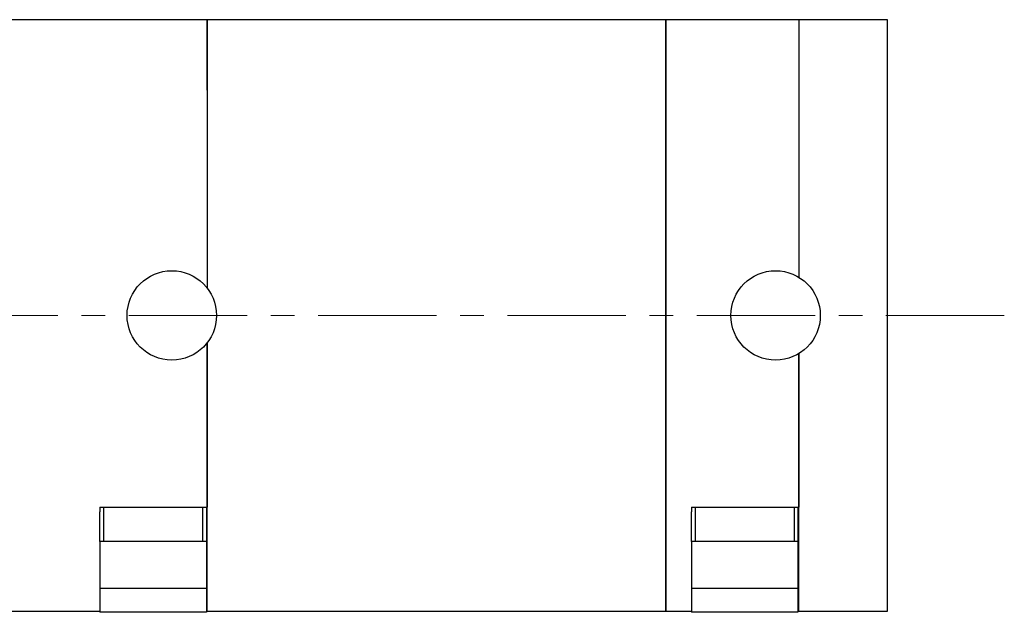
# Model space of a CAD drawing. Header units: inches. Extents: x 3 to 31.1, y 0.5 to 21.8.
# Tile 12 of 20: x 7.4 to 11.6, y 9.9 to 12.4. Entities that reach past the tile are written whole.
import ezdxf

# ---------------------------------------------------------------- set-up
doc = ezdxf.new("R2010")
doc.units = ezdxf.units.IN
doc.header["$MEASUREMENT"] = 0
doc.linetypes.add('CENTERX2', pattern=[0.8, 0.5, -0.1, 0.1, -0.1])

msp = doc.modelspace()

# ---------------------------------------------------------------- linework, layer by layer
at = {"color": 7, "linetype": 'Continuous', "lineweight": 25}
for p, q in [((8.2035, 12.4426), (7.2035, 12.4426)), ((10.1405, 12.4426), (8.2035, 12.4426)), ((8.2035, 12.1446), (8.2035, 12.4426)), ((8.2035, 12.4426), (8.2035, 11.3076)), ((10.7035, 12.4426), (10.1405, 12.4426)), ((10.1405, 12.4426), (10.1405, 9.9426)), ((10.1405, 11.1926), (10.1405, 12.4426)), ((11.0785, 12.4426), (10.7035, 12.4426)), ((10.7035, 12.4426), (10.7035, 11.3539)), ((11.0785, 11.1926), (11.0785, 12.4426)), ((10.1405, 9.9426), (10.1405, 11.1926)), ((11.0785, 9.9426), (11.0785, 11.1926)), ((8.2035, 9.9426), (8.2035, 11.0777)), ((8.2035, 11.0777), (8.2035, 10.3826)), ((10.7035, 11.0313), (10.7035, 10.3826)), ((10.7035, 9.9426), (10.7035, 11.0313)), ((7.7495, 10.3826), (8.2035, 10.3826)), ((7.7495, 10.3826), (7.7495, 10.363)), ((7.7495, 10.2365), (7.7495, 10.363)), ((7.7645, 10.3826), (7.7645, 10.2376)), ((8.1845, 10.2376), (8.1845, 10.3826)), ((8.1995, 10.3826), (8.1995, 10.2365)), ((10.2495, 10.3826), (10.7035, 10.3826)), ((10.2495, 10.3826), (10.2495, 10.363)), ((10.2495, 10.2365), (10.2495, 10.363)), ((10.2645, 10.3826), (10.2645, 10.2376)), ((10.6845, 10.2376), (10.6845, 10.3826)), ((10.6995, 10.3826), (10.6995, 10.2365)), ((7.7495, 10.2365), (7.7495, 10.0376)), ((8.1845, 10.2376), (7.7645, 10.2376)), ((8.1995, 10.2365), (8.1995, 10.0376)), ((10.2495, 10.2365), (10.2495, 10.0376)), ((10.6845, 10.2376), (10.2645, 10.2376)), ((10.6995, 10.2365), (10.6995, 10.0376)), ((8.1995, 10.0376), (7.7495, 10.0376)), ((7.7495, 10.0376), (7.7495, 9.9376)), ((8.1995, 10.0376), (8.1995, 9.9376)), ((10.6995, 10.0376), (10.2495, 10.0376)), ((10.2495, 10.0376), (10.2495, 9.9376)), ((10.6995, 10.0376), (10.6995, 9.9376)), ((7.2035, 9.9426), (7.7495, 9.9426)), ((8.1995, 9.9376), (7.7495, 9.9376)), ((8.2035, 9.9426), (10.1405, 9.9426)), ((10.1405, 9.9426), (10.2495, 9.9426)), ((10.6995, 9.9376), (10.2495, 9.9376)), ((10.7035, 9.9426), (11.0785, 9.9426))]:
    msp.add_line(p, q, dxfattribs=at)
at = {"color": 7, "linetype": 'CENTERX2', "lineweight": 18}
msp.add_line((11.5716, 11.1926), (3.041, 11.1926), dxfattribs=at)
at = {"color": 7, "linetype": 'Continuous', "lineweight": 25}
for centre in [(8.0535, 11.1926), (10.605, 11.1926)]:
    msp.add_circle(centre, 0.189, dxfattribs=at)
for centre, start, end in [((7.7645, 10.1376), 90, 98.6269), ((8.1845, 10.1376), 81.3731, 90), ((10.2645, 10.1376), 90, 98.6269), ((10.6845, 10.1376), 81.3731, 90)]:
    msp.add_arc(centre, 0.1, start, end, dxfattribs=at)

doc.saveas('drawing.dxf')
